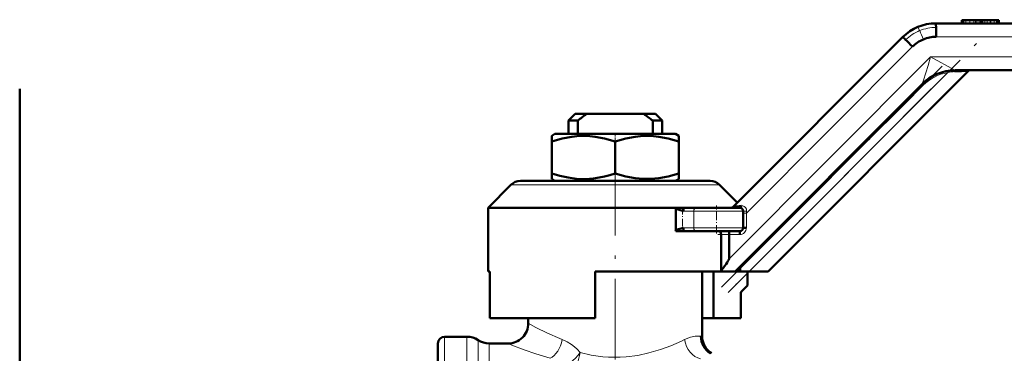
# Model space of a CAD drawing. Extents: x -1438 to 1837, y -1689 to 607.
# Tile 82 of 92: x 1555 to 1703, y -139 to -89. Entities that reach past the tile are written whole.
import ezdxf

# ---------------------------------------------------------------- set-up
doc = ezdxf.new("R2010")
doc.units = 0
doc.linetypes.add('DASHDOT', pattern=[18.5, 12, -3, 0.5, -3])

msp = doc.modelspace()

# ---------------------------------------------------------------- linework, layer by layer
at = {"color": 7, "lineweight": 50}
for p, q in [((1692.33, -89.68), (1772.42, -89.68)), ((1696.25, -89.18), (1696.22, -89.18)), ((1696.22, -89.18), (1696.22, -89.68)), ((1696.32, -89.18), (1696.25, -89.18)), ((1696.51, -89.18), (1696.33, -89.18)), ((1696.33, -89.18), (1696.33, -89.18)), ((1696.33, -89.18), (1696.33, -89.18)), ((1696.33, -89.68), (1696.33, -89.18)), ((1696.84, -89.18), (1696.51, -89.18)), ((1697.41, -89.18), (1696.84, -89.18)), ((1698.03, -89.18), (1697.41, -89.18)), ((1698.25, -89.18), (1698.03, -89.18)), ((1698.45, -89.18), (1698.25, -89.18)), ((1698.81, -89.18), (1698.45, -89.18)), ((1699.12, -89.18), (1698.81, -89.18)), ((1699.37, -89.18), (1699.12, -89.18)), ((1699.12, -89.68), (1699.12, -89.18)), ((1699.66, -89.18), (1699.37, -89.18)), ((1700.01, -89.18), (1699.66, -89.18)), ((1700.45, -89.18), (1700.01, -89.18)), ((1700.51, -89.18), (1700.45, -89.18)), ((1700.56, -89.18), (1700.51, -89.18)), ((1701.04, -89.18), (1700.56, -89.18)), ((1701.41, -89.18), (1701.04, -89.18)), ((1701.56, -89.18), (1701.41, -89.18)), ((1701.68, -89.18), (1701.56, -89.18)), ((1701.74, -89.18), (1701.68, -89.18)), ((1701.77, -89.18), (1701.74, -89.18)), ((1701.77, -89.68), (1701.77, -89.18)), ((1662.07, -117.03), (1687.38, -91.73)), ((1697.2, -96.75), (1667.28, -126.68)), ((1697.2, -96.75), (1695.17, -96.87)), ((1774.88, -96.68), (1695.23, -96.68)), ((1695.23, -96.68), (1695.23, -96.68)), ((1555.43, -202.25), (1555.43, -99.43)), ((1690.28, -98.73), (1662.33, -126.68)), ((1690.28, -98.73), (1690.28, -98.73)), ((1638.43, -103.18), (1637.43, -104.18)), ((1637.43, -104.18), (1638.83, -104.18)), ((1637.43, -106.18), (1637.43, -104.18)), ((1640.14, -103.18), (1638.43, -103.18)), ((1638.83, -106.18), (1638.83, -104.18)), ((1640.14, -103.18), (1648.71, -103.18)), ((1650.43, -103.18), (1648.71, -103.18)), ((1650.03, -104.18), (1651.43, -104.18)), ((1650.03, -104.18), (1650.03, -106.18)), ((1650.43, -103.18), (1651.43, -104.18)), ((1651.43, -106.18), (1651.43, -104.18)), ((1635.4, -106.18), (1634.93, -106.45)), ((1634.93, -107.3), (1634.93, -106.45)), ((1634.93, -112.06), (1634.93, -107.3)), ((1644.43, -106.18), (1635.4, -106.18)), ((1653.45, -106.18), (1644.43, -106.18)), ((1644.43, -112.06), (1644.43, -107.3)), ((1653.45, -106.18), (1653.93, -106.45)), ((1653.93, -106.45), (1653.93, -107.3)), ((1653.93, -112.06), (1653.93, -107.3)), ((1630.26, -113.18), (1658.6, -113.18)), ((1634.93, -112.91), (1634.93, -112.06)), ((1635.4, -113.18), (1634.93, -112.91)), ((1653.45, -113.18), (1653.93, -112.91)), ((1653.93, -112.06), (1653.93, -112.91)), ((1625.43, -117.18), (1628.84, -113.77)), ((1660.01, -113.77), (1662.68, -116.43)), ((1625.43, -117.18), (1653.46, -117.18)), ((1625.43, -126.68), (1625.43, -117.18)), ((1653.46, -117.18), (1653.46, -120.68)), ((1653.46, -117.18), (1654.68, -117.18)), ((1653.49, -117.37), (1653.49, -120.49)), ((1656.58, -117.18), (1654.68, -117.18)), ((1656.58, -117.18), (1663.04, -117.18)), ((1663.54, -117.68), (1663.54, -120.18)), ((1664.03, -120.18), (1663.54, -120.18)), ((1653.46, -120.68), (1654.68, -120.68)), ((1656.58, -120.68), (1654.68, -120.68)), ((1656.58, -120.68), (1663.04, -120.68)), ((1660.26, -121.18), (1660.26, -126.53)), ((1661.45, -124.79), (1661.45, -121.18)), ((1660.26, -126.53), (1660.28, -126.68)), ((1663.1, -126.26), (1663.1, -126.68)), ((1625.67, -126.68), (1625.43, -126.68)), ((1625.67, -126.68), (1625.67, -133.68)), ((1641.43, -133.68), (1641.43, -126.68)), ((1660.28, -126.68), (1641.43, -126.68)), ((1657.43, -136.38), (1657.43, -126.68)), ((1659.13, -133.68), (1659.13, -126.68)), ((1660.28, -126.68), (1662.33, -126.68)), ((1663.1, -126.68), (1662.33, -126.68)), ((1663.1, -126.68), (1664.45, -126.68)), ((1664.2, -128.8), (1664.2, -126.68)), ((1664.45, -126.68), (1667.28, -126.68)), ((1664.2, -128.8), (1663.3, -129.7)), ((1663.19, -130.01), (1663.19, -133.68)), ((1625.67, -133.68), (1641.43, -133.68)), ((1631.43, -134.43), (1631.43, -133.68)), ((1657.43, -133.68), (1659.13, -133.68)), ((1663.19, -133.68), (1659.13, -133.68)), ((1618.93, -136.43), (1622.27, -136.43)), ((1617.93, -137.43), (1617.93, -200.43)), ((1625.59, -137.43), (1628.43, -137.43))]:
    msp.add_line(p, q, dxfattribs=at)
at = {"color": 7, "lineweight": 18}
for p, q in [((1696.25, -89.68), (1696.25, -89.18)), ((1696.32, -89.68), (1696.32, -89.18)), ((1696.33, -89.68), (1696.33, -89.18)), ((1696.33, -89.68), (1696.33, -89.18)), ((1696.51, -89.68), (1696.51, -89.18)), ((1696.84, -89.68), (1696.84, -89.18)), ((1697.41, -89.68), (1697.41, -89.18)), ((1698.03, -89.68), (1698.03, -89.18)), ((1698.25, -89.68), (1698.25, -89.18)), ((1698.45, -89.68), (1698.45, -89.18)), ((1698.81, -89.68), (1698.81, -89.18)), ((1699.37, -89.68), (1699.37, -89.18)), ((1699.66, -89.68), (1699.66, -89.18)), ((1700.01, -89.68), (1700.01, -89.18)), ((1700.51, -89.68), (1700.51, -89.18)), ((1700.56, -89.68), (1700.56, -89.18)), ((1701.04, -89.68), (1701.04, -89.18)), ((1701.41, -89.68), (1701.41, -89.18)), ((1701.56, -89.68), (1701.56, -89.18)), ((1701.68, -89.68), (1701.68, -89.18)), ((1701.74, -89.68), (1701.74, -89.18)), ((1692.39, -91.68), (1772.49, -91.68)), ((1664.03, -117.97), (1688.86, -93.14)), ((1691.56, -94.68), (1661.45, -124.79)), ((1777.01, -94.68), (1691.56, -94.68)), ((1694.11, -97.02), (1664.45, -126.68)), ((1694.06, -96.78), (1694.11, -97.02)), ((1690.45, -98.91), (1663.1, -126.26)), ((1690.28, -98.73), (1690.45, -98.91)), ((1628.84, -113.77), (1660.01, -113.77)), ((1656.16, -117.68), (1654.64, -117.68)), ((1656.16, -117.68), (1656.16, -120.18)), ((1656.16, -117.68), (1663.54, -117.68)), ((1658.04, -117.68), (1661.04, -117.68)), ((1664.06, -117.71), (1664.03, -117.97)), ((1664.03, -117.97), (1663.54, -117.97)), ((1664.03, -120.18), (1664.03, -117.97)), ((1656.16, -120.18), (1654.64, -120.18)), ((1656.16, -120.18), (1663.54, -120.18)), ((1660.26, -121.18), (1661.45, -121.18)), ((1661.45, -121.18), (1663.03, -121.18)), ((1618.93, -136.43), (1618.93, -201.43)), ((1622.27, -136.43), (1622.27, -201.43)), ((1657.24, -136.35), (1657.43, -136.38)), ((1623.93, -136.93), (1623.93, -200.93)), ((1625.59, -137.43), (1625.59, -200.43))]:
    msp.add_line(p, q, dxfattribs=at)
at = {"color": 7, "linetype": 'DASHDOT', "lineweight": 18, "ltscale": 0.015015}
for p, q in [((1698.03, -89.13), (1698.03, -89.73)), ((1700.45, -89.13), (1700.45, -89.73))]:
    msp.add_line(p, q, dxfattribs=at)
at = {"color": 7, "linetype": 'DASHDOT', "lineweight": 18}
for p, q in [((1661.32, -129.81), (1698.92, -92.2)), ((1693.29, -96.07), (1660.33, -129.03)), ((1644.43, -109.31), (1644.43, -142.26))]:
    msp.add_line(p, q, dxfattribs=at)
at = {"color": 7, "linetype": 'DASHDOT', "lineweight": 18, "ltscale": 0.033697}
msp.add_line((1644.43, -106.07), (1644.43, -107.42), dxfattribs=at)
at = {"color": 7, "linetype": 'DASHDOT', "lineweight": 18, "ltscale": 0.093518}
msp.add_line((1654.47, -117.06), (1654.47, -120.8), dxfattribs=at)
at = {"color": 7, "linetype": 'DASHDOT', "lineweight": 18, "ltscale": 0.105}
msp.add_line((1659.54, -121.03), (1659.54, -116.83), dxfattribs=at)
at = {"color": 7, "linetype": 'DASHDOT', "lineweight": 18, "ltscale": 0.046146}
msp.add_line((1659.77, -121.18), (1661.61, -121.18), dxfattribs=at)
at = {"color": 7, "linetype": 'DASHDOT', "lineweight": 18, "ltscale": 0.038471}
msp.add_line((1663.36, -127.77), (1662.27, -128.86), dxfattribs=at)
at = {"color": 7, "lineweight": 18}
for points in [[(1689.92, -90.75), (1689.7, -90.29), (1689.66, -90.22), (1689.65, -90.21), (1689.65, -90.21), (1689.65, -90.21)], [(1690.28, -98.73), (1690.28, -98.72), (1690.3, -98.69), (1690.49, -98.15), (1691.18, -95.95), (1691.56, -94.68)], [(1691.56, -94.68), (1695.16, -96.64), (1695.22, -96.67), (1695.23, -96.68)], [(1663.26, -116.91), (1663.5, -116.91), (1663.72, -116.99), (1663.92, -117.16), (1664.04, -117.41), (1664.06, -117.71)], [(1631.43, -134.43), (1632.54, -135.04), (1634.3, -135.92), (1636.13, -136.7), (1636.51, -136.85)], [(1654.79, -136.85), (1655.67, -136.51), (1656.37, -136.36), (1657.03, -136.33), (1657.24, -136.35)], [(1634.69, -139.64), (1632.56, -138.99), (1630.82, -138.38), (1629, -137.67), (1628.43, -137.43)], [(1636.51, -136.85), (1637.22, -137.17), (1637.91, -137.6), (1638.32, -137.93), (1638.72, -138.28), (1639.21, -138.8)], [(1639.21, -138.8), (1640.84, -139.17), (1642.55, -139.41), (1643.42, -139.47), (1644.3, -139.5), (1645.18, -139.48), (1646.06, -139.43), (1647.8, -139.21), (1649.45, -138.85), (1651.21, -138.34), (1652.74, -137.77), (1654.32, -137.08), (1654.79, -136.85)]]:
    msp.add_lwpolyline(points, dxfattribs=at)
at = {"color": 7, "lineweight": 50}
for points in [[(1695.23, -96.68), (1695.22, -96.68), (1695.22, -96.68), (1695.21, -96.69), (1695.2, -96.72), (1695.17, -96.87)], [(1644.43, -107.3), (1642.84, -106.85), (1641.43, -106.58), (1640.25, -106.47), (1639.1, -106.47), (1637.92, -106.58), (1636.51, -106.85), (1634.93, -107.3)], [(1653.93, -107.3), (1652.34, -106.85), (1650.93, -106.58), (1649.75, -106.47), (1648.6, -106.47), (1647.42, -106.58), (1646.01, -106.85), (1644.43, -107.3)], [(1634.93, -112.06), (1636.14, -112.42), (1637.37, -112.69), (1638.62, -112.86), (1639.91, -112.9), (1641.2, -112.81), (1642.02, -112.69), (1642.83, -112.52), (1643.63, -112.31), (1644.43, -112.06)], [(1644.43, -112.06), (1646.02, -112.51), (1647.43, -112.78), (1648.6, -112.89), (1649.76, -112.89), (1650.93, -112.78), (1652.34, -112.51), (1653.93, -112.06)], [(1654.64, -117.68), (1654.47, -117.65), (1654.12, -117.55), (1653.7, -117.4), (1653.49, -117.37)], [(1653.49, -120.49), (1654.08, -120.33), (1654.64, -120.18)], [(1659.92, -120.68), (1660.05, -120.71), (1660.15, -120.81), (1660.23, -120.97), (1660.26, -121.18)], [(1661.45, -121.18), (1661.46, -120.7), (1661.46, -120.68), (1661.46, -120.68)], [(1663.05, -125.95), (1663.06, -125.95), (1663.07, -125.95), (1663.07, -125.96), (1663.08, -125.97), (1663.09, -126.03), (1663.1, -126.26)], [(1663.19, -130.01), (1663.21, -129.88), (1663.26, -129.75), (1663.3, -129.7)]]:
    msp.add_lwpolyline(points, dxfattribs=at)
for centre, radius, start, end in [((1692.33, -96.68), 7, 90, 135), ((1692.39, -96.68), 5, 112.4894, 135.0035), ((1692.39, -96.68), 5, 90.0004, 112.4925), ((1695.23, -103.68), 7, 90.0137, 134.9825), ((1697.38, -96.93), 0.25, 90, 135), ((1657.91, -127.9), 30.44, 125.712, 128.8219), ((1630.94, -127.9), 30.44, 51.1781, 54.288), ((1630.26, -115.18), 2, 90, 135), ((1658.6, -115.18), 2, 45, 90), ((1652.89, -117.37), 0.599, 359.8505, 18.5049), ((1661.71, -116.66), 0.52, 270.9452, 314.0242), ((1651.39, -11.9), 105.68, 275.805, 276.4512), ((1663.04, -117.68), 0.5, 0, 90), ((1652.89, -120.49), 0.598, 341.4884, 0.1679), ((1663.04, -120.18), 0.5, 270, 360), ((1628.43, -134.43), 3, 269.9996, 359.9999), ((1618.93, -137.43), 1, 90, 180), ((1622.27, -139.43), 3, 56.4427, 90), ((1660.24, -136.37), 3, 179.6386, 238.864), ((1660.29, -136.39), 2.87, 179.7581, 194.5107), ((1625.59, -134.43), 3, 236.4427, 270), ((1660.42, -136.38), 2.99, 194.0052, 237.1914)]:
    msp.add_arc(centre, radius, start, end, dxfattribs=at)
at = {"color": 7, "lineweight": 18}
for centre, radius, start, end in [((1692.31, -96.62), 6.34, 112.189, 134.9706), ((1692.36, -96.71), 6.43, 89.8444, 112.2591), ((1640.08, -112.86), 54.53, 22.4253, 23.9207), ((1695.23, -103.68), 6.75, 99.5691, 135), ((1695.57, -103.48), 6.62, 93.4186, 102.7365), ((1663.03, -120.18), 1, 269.9988, 359.9999)]:
    msp.add_arc(centre, radius, start, end, dxfattribs=at)
at = {"color": 7, "lineweight": 50}
for centre, major_axis, ratio, start_param, end_param in [((1692.33, -91.68), (0, 2), 0.032397, 4.712389, 6.283185), ((1688.79, -93.14), (-1.41, 1.41), 0.022914, 4.689479, 6.283185), ((1654.68, -117.68), (0, -0.5), 0.084953, 3.141593, 4.712389), ((1663.04, -116.68), (0, -0.5), 0.482627, 6.283145, 7.381456), ((1654.68, -120.18), (0, -0.5), 0.084953, 4.712389, 6.283185), ((1663.04, -121.18), (0, -0.5), 0.032397, 3.141593, 4.712389), ((1599.83, -186.35), (-61.6, -61.6), 0.022935, 2.922068, 3.118662)]:
    msp.add_ellipse(centre, major_axis=major_axis, ratio=ratio, start_param=start_param, end_param=end_param, dxfattribs=at)
at = {"color": 7, "lineweight": 18}
for centre, major_axis, ratio, start_param, end_param in [((1656.58, -117.68), (0, -0.5), 0.846048, 3.141593, 4.712389), ((1664.04, -117.68), (0.5, 0), 0.058635, 3.141591, 4.738656), ((1656.58, -120.18), (0, -0.5), 0.846048, 4.712389, 6.283185), ((1634.69, -136.85), (-0.87, -2.87), 0.591981, 0.474002, 1.748676), ((1657.19, -136.85), (1.11, -2.79), 0.775314, 4.413299, 5.809232), ((1638, -138.8), (-2.07, -2.17), 0.302872, 0.392459, 1.851221), ((1638, -138.8), (-0.63, -2.93), 0.39417, 0.496017, 1.654673)]:
    msp.add_ellipse(centre, major_axis=major_axis, ratio=ratio, start_param=start_param, end_param=end_param, dxfattribs=at)

doc.saveas('drawing.dxf')
